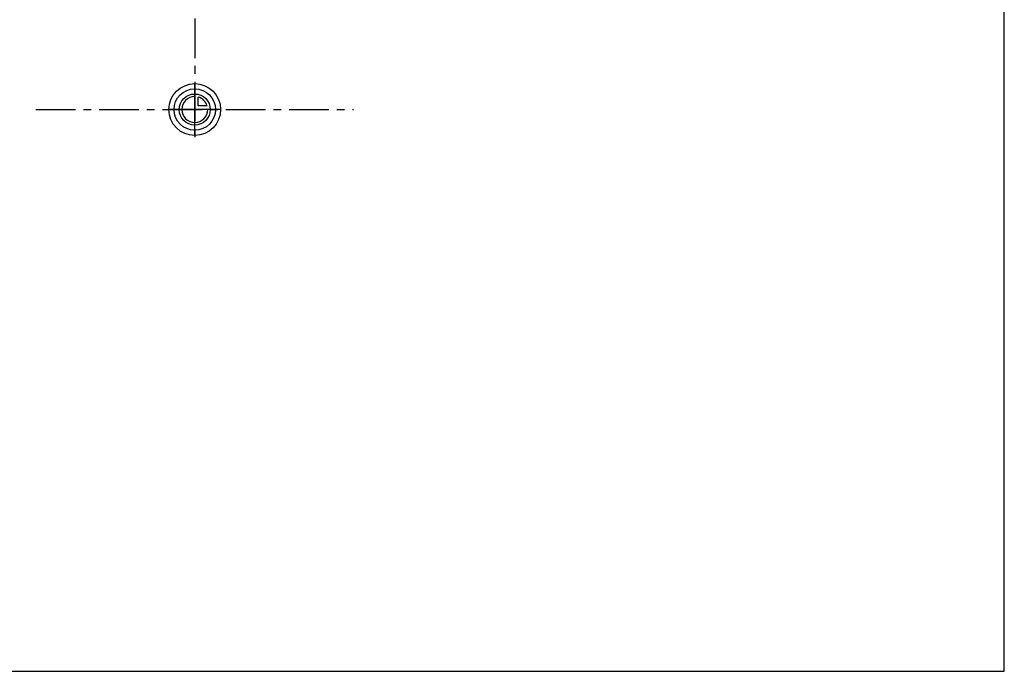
# Model space of a CAD drawing. Header units: millimetres. Extents: x 0 to 1000, y 0 to 1000.
# Tile 1 of 7: x 392 to 1000, y 0 to 403. Entities that reach past the tile are written whole.
import ezdxf

# ---------------------------------------------------------------- set-up
doc = ezdxf.new("R2010")
doc.units = ezdxf.units.MM
doc.header["$LTSCALE"] = 65.185185
doc.linetypes.add('CENTER', pattern=[0.6, 0.375, -0.075, 0.075, -0.075])
doc.layers.get('0').update_dxf_attribs({"linetype": 'CONTINUOUS'})
doc.layers.add('ACHSEN_S', color=7, linetype='CONTINUOUS')
doc.layers.add('KURVEN', color=7, linetype='CONTINUOUS')

msp = doc.modelspace()

# ---------------------------------------------------------------- linework, layer by layer
at = {"color": 7, "linetype": 'Continuous'}
for p, q in [((1000, 0), (1000, 1000)), ((0, 0), (1000, 0))]:
    msp.add_line(p, q, dxfattribs=at)
at = {"layer": 'ACHSEN_S', "color": 40, "linetype": 'CENTER'}
for p, q in [((500, 677.26), (500, 326.98)), ((401.88, 347.2), (598.12, 347.2))]:
    msp.add_line(p, q, dxfattribs=at)
at = {"layer": 'KURVEN', "color": 40, "linetype": 'Continuous'}
for p, q in [((500, 331.2), (500, 363.2)), ((502.2, 349.4), (502.2, 354.89)), ((516, 347.2), (484, 347.2)), ((507.69, 349.4), (502.2, 349.4))]:
    msp.add_line(p, q, dxfattribs=at)
for radius in [16, 12.8, 9.6]:
    msp.add_circle((500, 347.2), radius, dxfattribs=at)
for start, end in [(90, 360), (15.96201, 74.03799)]:
    msp.add_arc((500, 347.2), 8, start, end, dxfattribs=at)

doc.saveas('drawing.dxf')
